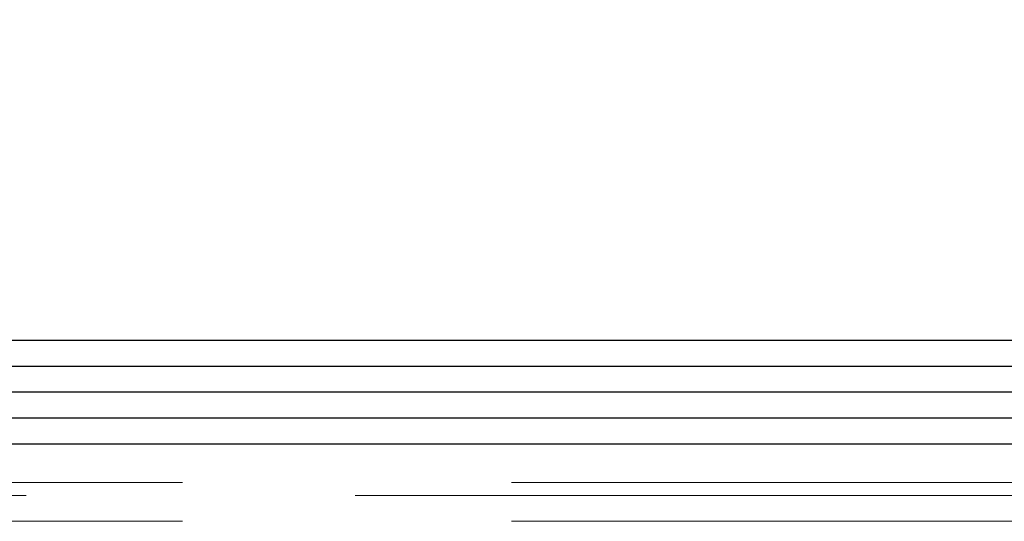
# Model space of a CAD drawing. Header units: millimetres. Extents: x 8 to 290, y 2 to 202.
# Tile 174 of 189: x 207.908 to 209.809, y 176.661 to 177.63. Entities that reach past the tile are written whole.
import ezdxf

# ---------------------------------------------------------------- set-up
doc = ezdxf.new("R2010")
doc.units = ezdxf.units.MM
doc.linetypes.add('HIDDEN', pattern=[1.905, 1.27, -0.635])
doc.styles.add('SLDTEXTSTYLE2', font='TXT', dxfattribs={"width": 0.605})
doc.dimstyles.new('SLDDIMSTYLE1', dxfattribs={"dimtxt": 3.595646, "dimasz": 3, "dimexe": 0, "dimexo": 0.0625, "dimgap": 0.898912, "dimtad": 1, "dimlfac": 20, "dimrnd": 1e-09, "dimzin": 12, "dimdsep": 46, "dimtxsty": 'SLDTEXTSTYLE2', "dimsah": 1, "dimcen": 0.09, "dimadec": 0, "dimazin": 3, "dimtfac": 1, "dimtofl": 0, "dimtmove": 0, "dimatfit": 3, "dimfxl": 1, "dimfrac": 2, "dimtolj": 1, "dimtzin": 12, "dimarcsym": 0})

# ---------------------------------------------------------------- blocks, each defined once
blk = doc.blocks.new('_D_8')
at = {"color": 7, "linetype": 'Continuous', "lineweight": 0}
for p, q in [((189.4725, 177.8108), (189.4725, 188.0108)), ((239.1725, 177.8108), (239.1725, 188.0108)), ((189.4725, 187.0108), (239.1725, 187.0108))]:
    blk.add_line(p, q, dxfattribs=at)
at = {"color": 7, "linetype": 'Continuous', "lineweight": 18}
for points in [[(189.4725, 187.0108), (192.4725, 186.2608), (192.4725, 187.7608)], [(239.1725, 187.0108), (236.1725, 187.7608), (236.1725, 186.2608)]]:
    blk.add_solid(points, dxfattribs=at)
at = {"color": 7, "linetype": 'Continuous', "lineweight": 18, "insert": (210.2067, 191.7858), "char_height": 3.70417, "attachment_point": 1, "style": 'SLDTEXTSTYLE2'}
blk.add_mtext('994', dxfattribs=at)

msp = doc.modelspace()

# ---------------------------------------------------------------- linework, layer by layer
at = {"color": 7, "linetype": 'Continuous', "lineweight": 25}
for p, q in [((189.47247, 177.01084), (214.31247, 177.01084)), ((189.55497, 176.96084), (239.08997, 176.96084)), ((239.10497, 176.91084), (189.53997, 176.91084)), ((189.53997, 176.86084), (239.10497, 176.86084)), ((189.47247, 176.81084), (239.17247, 176.81084))]:
    msp.add_line(p, q, dxfattribs=at)
at = {"color": 7, "linetype": 'HIDDEN', "lineweight": 18}
for p, q in [((195.52247, 176.73584), (233.12247, 176.73584)), ((232.68559, 176.71084), (195.95935, 176.71084)), ((195.52247, 176.66121), (233.12247, 176.66121))]:
    msp.add_line(p, q, dxfattribs=at)

# ---------------------------------------------------------------- dimensions: what is measured, and where the dimension line sits
at = {"color": 7, "linetype": 'Continuous', "lineweight": 18}
dim = msp.add_linear_dim(base=(239.17247, 187.01084), p1=(189.47247, 176.81084), p2=(239.17247, 176.81084), dimstyle='SLDDIMSTYLE1', dxfattribs=at)
dim.commit()
dim.dimension.update_dxf_attribs({"geometry": '_D_8', "text_midpoint": (214.32247, 187.01084), "dimtype": 160})

doc.saveas('drawing.dxf')
